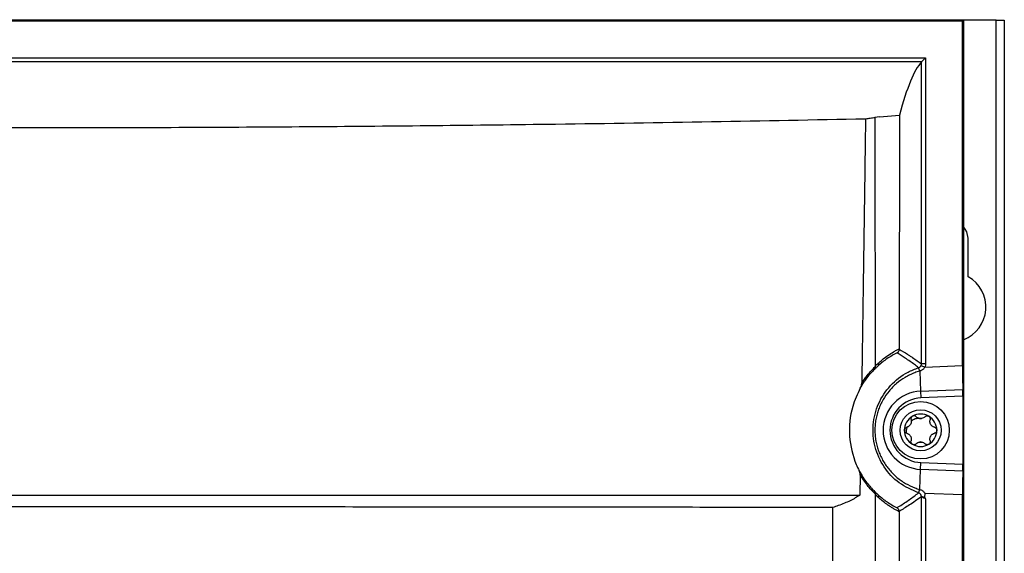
# Model space of a CAD drawing. Header units: millimetres. Extents: x -0.66 to 0.91, y -0.4 to 0.64.
# Tile 91 of 241: x 0.0886 to 0.2086, y 0.259 to 0.3241. Entities that reach past the tile are written whole.
import ezdxf

# ---------------------------------------------------------------- set-up
doc = ezdxf.new("R2010")
doc.units = ezdxf.units.MM
doc.layers.add('FORMAT', color=7, linetype='Continuous')

msp = doc.modelspace()

# ---------------------------------------------------------------- linework, layer by layer
at = {"layer": 'FORMAT', "color": 7, "linetype": 'Continuous', "lineweight": 25}
for p, q in [((-0.026473, 0.324067), (0.203614, 0.324067)), ((0.203483, 0.323936), (0.203614, 0.324067)), ((0.203614, 0.324067), (0.203614, -0.03602)), ((0.207571, 0.324024), (0.203614, 0.324024)), ((0.207571, -0.035976), (0.207571, 0.324024)), ((0.207571, 0.324024), (0.208571, 0.324024)), ((0.208571, 0.324024), (0.208571, -0.035976)), ((-0.026342, 0.323936), (0.203483, 0.323936)), ((0.203483, 0.281911), (0.203483, 0.323936)), ((-0.021833, 0.319423), (0.198974, 0.319423)), ((0.198474, 0.318923), (0.198974, 0.319423)), ((0.198974, 0.319423), (0.198974, 0.282126)), ((0.198474, 0.318923), (-0.021333, 0.318923)), ((0.198474, 0.318923), (0.198474, 0.318923)), ((0.198474, 0.282126), (0.198474, 0.318923)), ((0.193363, 0.312209), (0.19278, 0.312153)), ((0.193363, 0.312209), (0.195787, 0.312437)), ((0.195787, 0.312437), (0.195765, 0.283959)), ((0.204171, 0.292719), (0.204171, 0.297424)), ((0.198974, 0.282126), (0.198474, 0.282126)), ((0.198277, 0.281239), (0.198275, 0.281238)), ((0.198275, 0.281238), (0.198375, 0.278789)), ((0.198432, 0.281925), (0.198889, 0.281723)), ((0.198889, 0.281723), (0.203483, 0.281911)), ((0.198375, 0.278789), (0.203511, 0.279)), ((0.198375, 0.278789), (0.198409, 0.277958)), ((0.203518, 0.278168), (0.198409, 0.277958)), ((0.203518, 0.278168), (0.203518, 0.269879)), ((0.198375, 0.269258), (0.198409, 0.270089)), ((0.198409, 0.270089), (0.203518, 0.269879)), ((0.198275, 0.266809), (0.198375, 0.269258)), ((0.203511, 0.269047), (0.198375, 0.269258)), ((0.19102, 0.268595), (0.190981, 0.266124)), ((0.198275, 0.266809), (0.198278, 0.266808)), ((0.198474, 0.152126), (0.198474, 0.265921)), ((0.203483, 0.266136), (0.198889, 0.266324)), ((0.198974, 0.265684), (0.198974, 0.152126)), ((0.203483, 0.151911), (0.203483, 0.266136))]:
    msp.add_line(p, q, dxfattribs=at)
at = {"layer": 'FORMAT', "color": 7, "linetype": 'Continuous', "lineweight": 25, "flags": 128}
msp.add_lwpolyline([(0.204171, 0.297424), (0.204011, 0.298227), (0.203614, 0.298847)], dxfattribs=at)
at = {"layer": 'FORMAT', "color": 7, "linetype": 'Continuous', "lineweight": 25}
for radius in [0.0035, 0.0025]:
    msp.add_circle((0.198371, 0.274024), radius, dxfattribs=at)
for centre, radius, start, end in [((0.202071, 0.289024), 0.00425, 291.297394, 60.388416), ((0.19293, 0.282126), 0.0003627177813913, 318.205561, 21.252008), ((0.195296, 0.280383), 0.0030994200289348, 16.030451, 24.116841), ((0.195289, 0.280382), 0.003108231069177, 16.014699, 24.07961), ((0.198571, 0.274024), 0.0047695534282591, 92.349841, 267.650159), ((0.198571, 0.274024), 0.003938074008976, 92.349841, 267.650159), ((0.198371, 0.274024), 0.0019749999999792, 120, 180), ((0.198371, 0.274024), 0.0019749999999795, 60, 120), ((0.198371, 0.274024), 0.0014388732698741, 85.351691, 94.648309), ((0.198371, 0.276197), 0.0007483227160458, 261.035513, 278.964487), ((0.198371, 0.274024), 0.0019749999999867, 360, 60), ((0.198371, 0.274024), 0.0019749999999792, 180, 240), ((0.198371, 0.274024), 0.0019749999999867, 300, 360), ((0.198371, 0.27185), 0.0007483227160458, 81.035513, 98.964487), ((0.198371, 0.274024), 0.0014388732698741, 265.351691, 274.648309), ((0.198371, 0.274024), 0.0019749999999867, 240, 300), ((0.195296, 0.267665), 0.0030993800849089, 335.883066, 343.969624), ((0.195288, 0.267666), 0.0031100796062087, 335.928165, 343.988569), ((0.192936, 0.265917), 0.0003546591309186, 339.552804, 41.781242), ((0.197974, 0.265921), 0.000500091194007, 0.013988, 72.217639)]:
    msp.add_arc(centre, radius, start, end, dxfattribs=at)
for centre, major_axis, ratio, start_param, end_param in [((0.19959, -3.028672), (-8.326672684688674e-16, 3.348205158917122), 0.017455, 0.0190936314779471, 0.0651185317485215), ((0.203544, 0.281914), (4.373579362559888e-08, 0.003502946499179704), 0.01744, 1.571512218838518, 2.553277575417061), ((0.203501, 0.278167), (1.249594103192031e-08, 0.001000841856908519), 0.01744, 4.713104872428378, 5.694870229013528), ((0.203544, 0.266133), (-4.373579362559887e-08, 0.003502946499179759), 0.01744, 0.5883150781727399, 1.570080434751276), ((0.203501, 0.26988), (-1.249594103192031e-08, 0.001000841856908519), 0.01744, 3.729907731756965, 4.711673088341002)]:
    msp.add_ellipse(centre, major_axis=major_axis, ratio=ratio, start_param=start_param, end_param=end_param, dxfattribs=at)
for points, knots in [([(0.1916541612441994, 0.3119998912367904), (0.1917573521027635, 0.3120116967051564), (0.1919639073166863, 0.3120353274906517), (0.1922536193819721, 0.3120727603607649), (0.192530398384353, 0.3121118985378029), (0.1926966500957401, 0.3121392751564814), (0.1927798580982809, 0.312152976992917)], [0, 0, 0, 0, 0.2393281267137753, 0.4790586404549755, 0.7392719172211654, 1, 1, 1, 1]), ([(0.1927798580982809, 0.312152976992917), (0.1927800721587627, 0.3121180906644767), (0.1927803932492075, 0.312065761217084), (0.1927805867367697, 0.3120047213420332), (0.1927807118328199, 0.3119436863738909), (0.192781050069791, 0.3117605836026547), (0.1927825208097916, 0.3110281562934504), (0.1927882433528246, 0.3080983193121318), (0.192807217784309, 0.2982340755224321), (0.192822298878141, 0.2889221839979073), (0.1928337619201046, 0.2818442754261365)], [0, 0, 0, 0, 0.003453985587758, 0.0051809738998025, 0.0060444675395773, 0.0094984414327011, 0.0233143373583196, 0.0785779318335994, 0.2996330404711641, 1, 1, 1, 1]), ([(-0.0145128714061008, 0.3119998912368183), (-0.0102503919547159, 0.3119138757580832), (0.0004372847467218, 0.3116982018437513), (0.0178332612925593, 0.3114140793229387), (0.0357440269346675, 0.3111885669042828), (0.0518831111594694, 0.3110426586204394), (0.0662015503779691, 0.3109550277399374), (0.0806482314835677, 0.3109095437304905), (0.0951901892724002, 0.3109075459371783), (0.1098338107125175, 0.3109497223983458), (0.1245229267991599, 0.3110366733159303), (0.1392403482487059, 0.3111681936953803), (0.155402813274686, 0.3113620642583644), (0.1729516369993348, 0.3116282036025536), (0.185415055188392, 0.3118758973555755), (0.1916541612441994, 0.3119998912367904)], [0, 0, 0, 0, 0.0637611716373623, 0.1598738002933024, 0.255986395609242, 0.3244245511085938, 0.3929802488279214, 0.4618929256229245, 0.5316139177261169, 0.6013349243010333, 0.6718722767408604, 0.7427986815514, 0.8138559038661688, 0.9068174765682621, 0.9999999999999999, 0.9999999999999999, 0.9999999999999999, 0.9999999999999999]), ([(0.1916541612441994, 0.3119998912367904), (0.1916540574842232, 0.3119916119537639), (0.1916534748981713, 0.3119451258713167), (0.191650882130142, 0.3117458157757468), (0.191640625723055, 0.3109434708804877), (0.1915988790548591, 0.3077339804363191), (0.1914571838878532, 0.297189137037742), (0.1913068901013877, 0.2872495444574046), (0.1911935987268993, 0.279757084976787)], [0, 0, 0, 0, 0.0007707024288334, 0.0043272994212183, 0.0185536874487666, 0.0754592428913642, 0.303081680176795, 1, 1, 1, 1]), ([(0.1955040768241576, 0.2834651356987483), (0.195296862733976, 0.2833552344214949), (0.1948820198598, 0.2831352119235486), (0.1942912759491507, 0.2827534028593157), (0.1937283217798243, 0.2823426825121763), (0.1933762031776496, 0.2820374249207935), (0.1931999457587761, 0.2818846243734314)], [0, 0, 0, 0, 0.2620582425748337, 0.5246409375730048, 0.7620530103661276, 1, 1, 1, 1]), ([(0.1932675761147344, 0.2822578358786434), (0.1934512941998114, 0.282417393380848), (0.1938191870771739, 0.2827369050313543), (0.1944212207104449, 0.2831781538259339), (0.1949553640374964, 0.2835194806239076), (0.1954157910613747, 0.2837806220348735), (0.1956485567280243, 0.2838993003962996), (0.195764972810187, 0.2839586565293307)], [0, 0, 0, 0, 0.2295521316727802, 0.4596749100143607, 0.7294916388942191, 0.864707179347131, 1, 1, 1, 1]), ([(0.1955040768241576, 0.2834651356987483), (0.1955056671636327, 0.2834660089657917), (0.1955157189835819, 0.2834715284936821), (0.195573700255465, 0.2835062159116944), (0.1956637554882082, 0.283588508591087), (0.1957486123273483, 0.2837374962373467), (0.1957595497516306, 0.2838505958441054), (0.1957650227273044, 0.2839071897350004)], [0, 0, 0, 0, 0.0103442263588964, 0.0653811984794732, 0.3849067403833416, 0.6922135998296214, 1, 1, 1, 1]), ([(0.1981272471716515, 0.2816497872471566), (0.1979566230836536, 0.2817799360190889), (0.1976128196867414, 0.2820421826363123), (0.1970643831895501, 0.2824355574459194), (0.1965238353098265, 0.2828065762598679), (0.1959941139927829, 0.283155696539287), (0.1956674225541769, 0.2833619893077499), (0.1955040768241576, 0.2834651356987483)], [0, 0, 0, 0, 0.1968393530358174, 0.3966265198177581, 0.629009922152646, 0.814504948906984, 1, 1, 1, 1]), ([(0.195764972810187, 0.2839586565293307), (0.1957649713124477, 0.2839543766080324), (0.1957649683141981, 0.2839458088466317), (0.19576497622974, 0.2839329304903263), (0.1957649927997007, 0.2839200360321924), (0.1957650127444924, 0.2839114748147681), (0.1957650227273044, 0.2839071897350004)], [0, 0, 0, 0, 0.248789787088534, 0.4980398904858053, 0.7487577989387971, 0.9999999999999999, 0.9999999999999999, 0.9999999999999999, 0.9999999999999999]), ([(0.1957650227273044, 0.2839071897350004), (0.1961006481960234, 0.2837032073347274), (0.1965491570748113, 0.2834306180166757), (0.1970944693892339, 0.2830777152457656), (0.1976618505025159, 0.2827038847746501), (0.1981163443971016, 0.2823806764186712), (0.1984740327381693, 0.2821263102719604)], [0, 0, 0, 0, 0.37167324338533, 0.4966808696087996, 0.6038860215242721, 1, 1, 1, 1]), ([(0.1928337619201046, 0.2818442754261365), (0.1928634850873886, 0.2818739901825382), (0.1929229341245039, 0.2819334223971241), (0.1930248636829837, 0.2820323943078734), (0.1931395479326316, 0.2821411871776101), (0.1932248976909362, 0.28221895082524), (0.1932675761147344, 0.2822578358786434)], [0, 0, 0, 0, 0.2079161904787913, 0.415851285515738, 0.7079013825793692, 1, 1, 1, 1]), ([(0.1984315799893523, 0.2819246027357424), (0.1984365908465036, 0.2819366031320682), (0.198463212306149, 0.2820003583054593), (0.1984691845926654, 0.2820698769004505), (0.1984740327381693, 0.2821263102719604)], [0, 0, 0, 0, 0.1882262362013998, 1, 1, 1, 1]), ([(0.1989739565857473, 0.2821263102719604), (0.1989642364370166, 0.2820134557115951), (0.1989522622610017, 0.2818744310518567), (0.1988990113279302, 0.2817469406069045), (0.1988889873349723, 0.2817229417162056)], [0, 0, 0, 0, 0.8117592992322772, 1, 1, 1, 1]), ([(0.1927429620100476, 0.2814473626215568), (0.1926057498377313, 0.2813100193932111), (0.1923288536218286, 0.2810328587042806), (0.1918608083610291, 0.2804724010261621), (0.1914082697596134, 0.2798483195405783), (0.1911371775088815, 0.2793862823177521), (0.1910006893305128, 0.2791536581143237)], [0, 0, 0, 0, 0.2810048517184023, 0.5670719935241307, 0.7820315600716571, 1, 1, 1, 1]), ([(0.1911935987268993, 0.279757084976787), (0.1913043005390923, 0.279927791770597), (0.1915265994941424, 0.2802705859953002), (0.1919310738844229, 0.2808060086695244), (0.1923882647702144, 0.2813370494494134), (0.1926965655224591, 0.2816444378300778), (0.192836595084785, 0.2817765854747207), (0.192837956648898, 0.2817778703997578)], [0, 0, 0, 0, 0.1854783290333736, 0.3724567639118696, 0.6818505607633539, 0.9969065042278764, 1, 1, 1, 1]), ([(0.1981245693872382, 0.2663984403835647), (0.1973016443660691, 0.2667546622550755), (0.195655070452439, 0.2674674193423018), (0.1938029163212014, 0.2694922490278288), (0.1926798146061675, 0.2719703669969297), (0.1924509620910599, 0.2746924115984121), (0.1931176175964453, 0.2773160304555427), (0.1945987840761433, 0.2795681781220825), (0.1964080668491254, 0.2809956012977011), (0.1976883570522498, 0.2814828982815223), (0.198124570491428, 0.2816489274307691)], [0, 0, 0, 0, 0.1325625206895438, 0.2652416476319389, 0.3994622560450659, 0.5333159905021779, 0.664078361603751, 0.7960477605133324, 0.9305105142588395, 1, 1, 1, 1]), ([(0.1931999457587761, 0.2818846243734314), (0.1931591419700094, 0.2818475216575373), (0.193077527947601, 0.2817733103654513), (0.1929607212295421, 0.281662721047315), (0.192849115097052, 0.2815543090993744), (0.1927783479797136, 0.2814830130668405), (0.1927429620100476, 0.2814473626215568)], [0, 0, 0, 0, 0.2648989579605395, 0.5298397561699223, 0.7649038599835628, 1, 1, 1, 1]), ([(0.192837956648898, 0.2817778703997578), (0.1928401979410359, 0.2817256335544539), (0.1928446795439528, 0.2816211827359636), (0.192797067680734, 0.2815146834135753), (0.1927568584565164, 0.2814625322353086), (0.1927443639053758, 0.2814488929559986), (0.1927429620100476, 0.2814473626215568)], [0, 0, 0, 0, 0.4182542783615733, 0.8363254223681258, 0.9816356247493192, 1, 1, 1, 1]), ([(0.1982745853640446, 0.2812384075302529), (0.1980658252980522, 0.2811734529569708), (0.1976466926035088, 0.2810430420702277), (0.1970501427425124, 0.2807822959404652), (0.1962907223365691, 0.2803756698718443), (0.1955874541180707, 0.2798728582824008), (0.1949583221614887, 0.2792877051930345), (0.1943823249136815, 0.2786521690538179), (0.1938897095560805, 0.2779458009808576), (0.1934936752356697, 0.2771843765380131), (0.193246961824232, 0.2765903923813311), (0.193051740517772, 0.2759777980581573), (0.1929083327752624, 0.2753420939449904), (0.1928208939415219, 0.2746920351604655), (0.1927909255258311, 0.2740359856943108), (0.1928188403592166, 0.2733753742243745), (0.1929067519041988, 0.2727109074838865), (0.1930537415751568, 0.2720604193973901), (0.1932555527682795, 0.2714326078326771), (0.1935094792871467, 0.270828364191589), (0.1938193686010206, 0.2702414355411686), (0.1941763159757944, 0.269690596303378), (0.194704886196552, 0.2690114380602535), (0.1953136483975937, 0.268406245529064), (0.1959893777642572, 0.2678876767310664), (0.196701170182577, 0.2674323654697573), (0.1974631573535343, 0.2670619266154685), (0.1980698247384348, 0.2668727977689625), (0.1982745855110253, 0.266808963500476)], [0, 0, 0, 0, 0.0336979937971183, 0.0676562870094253, 0.1002550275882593, 0.1665942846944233, 0.2004152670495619, 0.2329252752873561, 0.2990721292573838, 0.332792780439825, 0.3654174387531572, 0.3982818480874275, 0.4319129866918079, 0.4658135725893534, 0.4992780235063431, 0.5330112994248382, 0.5675967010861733, 0.6024764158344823, 0.6357400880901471, 0.6692589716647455, 0.7035778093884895, 0.738170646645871, 0.7705814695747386, 0.8365172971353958, 0.8701223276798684, 0.9020358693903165, 0.9669354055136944, 1, 1, 1, 1]), ([(0.192837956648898, 0.2817778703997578), (0.1928369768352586, 0.2817860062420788), (0.1928349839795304, 0.281802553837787), (0.1928340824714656, 0.2818226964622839), (0.1928337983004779, 0.2818366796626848), (0.192833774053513, 0.2818417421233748), (0.1928337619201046, 0.2818442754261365)], [0, 0, 0, 0, 0.3817367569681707, 0.7764193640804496, 0.8881181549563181, 1, 1, 1, 1]), ([(0.198124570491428, 0.2816489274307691), (0.1981247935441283, 0.2816489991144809), (0.1981252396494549, 0.2816491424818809), (0.1981259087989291, 0.2816493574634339), (0.1981265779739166, 0.2816495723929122), (0.1981270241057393, 0.2816497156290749), (0.1981272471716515, 0.2816497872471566)], [0, 0, 0, 0, 0.2500000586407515, 0.5000000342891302, 0.7500000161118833, 1, 1, 1, 1]), ([(0.1981272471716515, 0.2816497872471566), (0.1981408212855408, 0.2816545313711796), (0.1981680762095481, 0.2816640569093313), (0.1982190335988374, 0.2816884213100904), (0.1982786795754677, 0.2817263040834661), (0.1983405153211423, 0.2817826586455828), (0.1983936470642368, 0.2818488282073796), (0.1984188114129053, 0.2818990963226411), (0.1984315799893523, 0.2819246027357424)], [0, 0, 0, 0, 0.1020031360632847, 0.2048080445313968, 0.4009488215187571, 0.6026961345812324, 0.798405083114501, 1, 1, 1, 1]), ([(0.1988889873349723, 0.2817229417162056), (0.1988636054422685, 0.2816789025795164), (0.1988120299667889, 0.2815894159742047), (0.1987055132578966, 0.2814738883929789), (0.1985803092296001, 0.2813740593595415), (0.1984609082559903, 0.2813074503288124), (0.1983582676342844, 0.2812642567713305), (0.1983039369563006, 0.2812474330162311), (0.1982770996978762, 0.2812391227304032)], [0, 0, 0, 0, 0.1896102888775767, 0.3852841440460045, 0.5836750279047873, 0.787287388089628, 0.8949281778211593, 1, 1, 1, 1]), ([(0.1910006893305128, 0.2791536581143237), (0.191037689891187, 0.2792267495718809), (0.1911124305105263, 0.2793743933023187), (0.1911693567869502, 0.279556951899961), (0.1911903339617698, 0.2796867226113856), (0.1911925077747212, 0.2797335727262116), (0.1911935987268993, 0.2797570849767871)], [0, 0, 0, 0, 0.3870844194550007, 0.781905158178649, 0.8905466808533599, 1, 1, 1, 1]), ([(0.1910006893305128, 0.2791536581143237), (0.1906645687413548, 0.2784209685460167), (0.1898264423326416, 0.2765939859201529), (0.1895312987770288, 0.2733253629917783), (0.1901286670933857, 0.2706676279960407), (0.1907524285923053, 0.269363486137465), (0.1908705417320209, 0.2691165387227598)], [0, 0, 0, 0, 0.2343571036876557, 0.5843762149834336, 0.9212990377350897, 1, 1, 1, 1]), ([(0.1972096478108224, 0.2753101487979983), (0.1972184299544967, 0.2752718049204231), (0.1972362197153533, 0.2751941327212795), (0.1972389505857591, 0.275074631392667), (0.1972238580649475, 0.2749556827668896), (0.1971907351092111, 0.2748429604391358), (0.1971396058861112, 0.2747352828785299), (0.1970729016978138, 0.2746379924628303), (0.1969911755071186, 0.2745517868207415), (0.1968967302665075, 0.2744796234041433), (0.1967909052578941, 0.2744213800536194), (0.1967146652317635, 0.2743978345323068), (0.1966760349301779, 0.2743859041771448)], [0, 0, 0, 0, 0.1034027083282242, 0.2094601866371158, 0.3055668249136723, 0.4046957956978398, 0.4982495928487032, 0.5953018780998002, 0.6912090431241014, 0.7903053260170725, 0.8937491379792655, 1, 1, 1, 1]), ([(0.1973831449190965, 0.2757340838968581), (0.1973503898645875, 0.2757108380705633), (0.1972849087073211, 0.2756643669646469), (0.1972212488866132, 0.2755606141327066), (0.1971910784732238, 0.2754439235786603), (0.1971969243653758, 0.2753584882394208), (0.1972083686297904, 0.2753150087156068), (0.1972096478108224, 0.2753101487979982)], [0, 0, 0, 0, 0.2355200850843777, 0.4708319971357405, 0.7119519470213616, 0.967803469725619, 1, 1, 1, 1]), ([(0.1982256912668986, 0.2754628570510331), (0.1981023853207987, 0.275459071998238), (0.1977991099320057, 0.2754497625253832), (0.1974624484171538, 0.2753079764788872), (0.1972766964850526, 0.2751731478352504), (0.1972360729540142, 0.2751436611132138)], [0, 0, 0, 0, 0.3486651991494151, 0.8575545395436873, 1, 1, 1, 1]), ([(0.1978370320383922, 0.2756723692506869), (0.1978039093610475, 0.275700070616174), (0.1977375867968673, 0.2757555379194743), (0.1976374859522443, 0.2757816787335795), (0.197542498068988, 0.275785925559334), (0.1974649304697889, 0.2757748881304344), (0.197406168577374, 0.2757455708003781), (0.1973831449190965, 0.2757340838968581)], [0, 0, 0, 0, 0.2724766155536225, 0.5455883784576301, 0.6126147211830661, 0.8482175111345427, 1, 1, 1, 1]), ([(0.198254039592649, 0.2754578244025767), (0.1981766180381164, 0.2754769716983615), (0.1980158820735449, 0.275516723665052), (0.1978980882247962, 0.2756192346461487), (0.1978370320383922, 0.2756723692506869)], [0, 0, 0, 0, 0.4816691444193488, 1, 1, 1, 1]), ([(0.1989042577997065, 0.2756723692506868), (0.1988432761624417, 0.2756192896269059), (0.1987254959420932, 0.2755167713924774), (0.1985647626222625, 0.2754770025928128), (0.1984872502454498, 0.2754578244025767)], [0, 0, 0, 0, 0.517757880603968, 1, 1, 1, 1]), ([(0.1989042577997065, 0.2756723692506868), (0.1989373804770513, 0.2757000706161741), (0.1990037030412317, 0.2757555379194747), (0.1991038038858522, 0.2757816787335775), (0.1991987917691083, 0.2757859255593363), (0.1992763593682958, 0.2757748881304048), (0.1993351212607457, 0.2757455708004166), (0.1993581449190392, 0.2757340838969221)], [0, 0, 0, 0, 0.2724766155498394, 0.545588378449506, 0.6126147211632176, 0.8482175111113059, 1, 1, 1, 1]), ([(0.1993581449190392, 0.2757340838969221), (0.1993908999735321, 0.2757108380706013), (0.1994563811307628, 0.2756643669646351), (0.1995200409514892, 0.275560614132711), (0.1995502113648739, 0.275443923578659), (0.1995443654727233, 0.2753584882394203), (0.199532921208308, 0.275315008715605), (0.1995316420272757, 0.2753101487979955)], [0, 0, 0, 0, 0.2355200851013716, 0.4708319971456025, 0.7119519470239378, 0.9678034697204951, 1, 1, 1, 1]), ([(0.2000652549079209, 0.2743859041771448), (0.2000276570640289, 0.2743974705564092), (0.1999514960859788, 0.2744209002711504), (0.1998466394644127, 0.2744782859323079), (0.1997511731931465, 0.2745508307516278), (0.1996701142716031, 0.2746358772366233), (0.1996024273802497, 0.2747339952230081), (0.1995515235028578, 0.2748404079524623), (0.199517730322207, 0.2749542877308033), (0.1995024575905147, 0.2750721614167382), (0.1995049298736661, 0.2751929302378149), (0.1995226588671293, 0.2752707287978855), (0.1995316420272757, 0.2753101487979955)], [0, 0, 0, 0, 0.1034027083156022, 0.2094601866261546, 0.3055668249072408, 0.4046957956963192, 0.4982495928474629, 0.595301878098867, 0.6912090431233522, 0.7903053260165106, 0.8937491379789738, 1, 1, 1, 1]), ([(0.1963956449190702, 0.2740236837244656), (0.1963993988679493, 0.2740636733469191), (0.1964069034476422, 0.2741436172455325), (0.1964649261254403, 0.274250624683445), (0.1965508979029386, 0.2743350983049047), (0.1966278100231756, 0.2743727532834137), (0.1966711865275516, 0.2743845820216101), (0.1966760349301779, 0.2743859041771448)], [0, 0, 0, 0, 0.2355200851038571, 0.4708319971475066, 0.7119519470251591, 0.9678034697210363, 1, 1, 1, 1]), ([(0.1966760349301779, 0.2736614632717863), (0.19663542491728, 0.2736763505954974), (0.196554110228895, 0.2737061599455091), (0.196459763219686, 0.2738018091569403), (0.1964043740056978, 0.2739132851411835), (0.1963982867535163, 0.2739902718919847), (0.1963956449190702, 0.2740236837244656)], [0, 0, 0, 0, 0.2726506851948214, 0.5459369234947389, 0.8029390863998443, 1, 1, 1, 1]), ([(0.1966960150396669, 0.2743913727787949), (0.196688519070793, 0.2743692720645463), (0.1966151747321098, 0.2741530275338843), (0.1965871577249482, 0.2739105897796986), (0.1966007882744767, 0.2736977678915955), (0.1966013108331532, 0.2736896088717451)], [0, 0, 0, 0, 0.0986708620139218, 0.9654454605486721, 0.9999999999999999, 0.9999999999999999, 0.9999999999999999, 0.9999999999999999]), ([(0.1966760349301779, 0.2736614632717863), (0.1967136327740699, 0.2736498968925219), (0.1967897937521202, 0.2736264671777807), (0.196894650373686, 0.2735690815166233), (0.1969901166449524, 0.2734965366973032), (0.1970711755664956, 0.2734114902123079), (0.1971388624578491, 0.273313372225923), (0.197189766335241, 0.2732069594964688), (0.1972235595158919, 0.2730930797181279), (0.1972388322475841, 0.2729752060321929), (0.1972363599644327, 0.2728544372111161), (0.1972186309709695, 0.2727766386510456), (0.1972096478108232, 0.2727372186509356)], [0, 0, 0, 0, 0.1034027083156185, 0.2094601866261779, 0.305566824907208, 0.4046957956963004, 0.4982495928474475, 0.5953018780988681, 0.6912090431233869, 0.7903053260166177, 0.8937491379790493, 1, 1, 1, 1]), ([(0.1995316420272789, 0.272737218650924), (0.1995228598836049, 0.2727755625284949), (0.1995050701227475, 0.2728532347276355), (0.1995023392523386, 0.2729727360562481), (0.199517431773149, 0.2730916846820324), (0.1995505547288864, 0.2732044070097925), (0.1996016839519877, 0.2733120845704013), (0.1996683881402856, 0.2734093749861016), (0.1997501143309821, 0.2734955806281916), (0.1998445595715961, 0.273567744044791), (0.1999503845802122, 0.2736259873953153), (0.2000266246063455, 0.2736495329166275), (0.2000652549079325, 0.2736614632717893)], [0, 0, 0, 0, 0.1034027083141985, 0.2094601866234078, 0.3055668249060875, 0.4046957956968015, 0.4982495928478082, 0.5953018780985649, 0.6912090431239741, 0.7903053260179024, 0.8937491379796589, 1, 1, 1, 1]), ([(0.2000652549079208, 0.2743859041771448), (0.2001058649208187, 0.2743710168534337), (0.2001871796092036, 0.2743412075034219), (0.2002815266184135, 0.2742455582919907), (0.2003369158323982, 0.2741340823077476), (0.2003430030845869, 0.2740570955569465), (0.2003456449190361, 0.2740236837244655)], [0, 0, 0, 0, 0.2726506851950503, 0.5459369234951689, 0.8029390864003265, 1, 1, 1, 1]), ([(0.2003456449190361, 0.2740236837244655), (0.2003418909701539, 0.2739836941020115), (0.2003343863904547, 0.2739037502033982), (0.2002763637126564, 0.2737967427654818), (0.2001903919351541, 0.273712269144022), (0.2001134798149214, 0.2736746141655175), (0.2000701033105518, 0.2736627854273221), (0.2000652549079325, 0.2736614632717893)], [0, 0, 0, 0, 0.2355200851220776, 0.4708319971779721, 0.7119519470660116, 0.9678034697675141, 1, 1, 1, 1]), ([(0.1973831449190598, 0.2723132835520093), (0.1973503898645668, 0.27233652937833), (0.1972849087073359, 0.2723830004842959), (0.1972212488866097, 0.2724867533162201), (0.1971910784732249, 0.2726034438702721), (0.1971969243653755, 0.2726888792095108), (0.1972083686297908, 0.2727323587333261), (0.1972096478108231, 0.2727372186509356)], [0, 0, 0, 0, 0.2355200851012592, 0.4708319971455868, 0.711951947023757, 0.9678034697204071, 1, 1, 1, 1]), ([(0.197837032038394, 0.272374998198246), (0.1978980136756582, 0.2724280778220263), (0.1980157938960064, 0.2725305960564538), (0.1981765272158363, 0.2725703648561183), (0.198254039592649, 0.2725895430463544)], [0, 0, 0, 0, 0.5177578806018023, 1, 1, 1, 1]), ([(0.1984872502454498, 0.2725895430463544), (0.1985646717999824, 0.2725703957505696), (0.198725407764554, 0.2725306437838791), (0.1988432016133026, 0.2724281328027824), (0.1989042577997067, 0.2723749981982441)], [0, 0, 0, 0, 0.4816691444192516, 1, 1, 1, 1]), ([(0.1995316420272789, 0.272737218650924), (0.1995390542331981, 0.272694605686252), (0.199553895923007, 0.2726092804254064), (0.1995182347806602, 0.2724797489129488), (0.1994493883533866, 0.272376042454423), (0.1993857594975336, 0.2723322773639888), (0.1993581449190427, 0.2723132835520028)], [0, 0, 0, 0, 0.2726506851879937, 0.5459369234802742, 0.8029390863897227, 1, 1, 1, 1]), ([(0.197837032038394, 0.272374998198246), (0.1978038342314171, 0.2723472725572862), (0.1977373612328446, 0.2722917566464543), (0.1976073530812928, 0.2722578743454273), (0.1974831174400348, 0.2722656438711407), (0.1974134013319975, 0.2722988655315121), (0.1973831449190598, 0.2723132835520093)], [0, 0, 0, 0, 0.272650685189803, 0.5459369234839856, 0.8029390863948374, 1, 1, 1, 1]), ([(0.1993581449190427, 0.2723132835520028), (0.1993216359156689, 0.2722965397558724), (0.1992486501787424, 0.2722630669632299), (0.1991269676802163, 0.2722598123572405), (0.1990108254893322, 0.2722920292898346), (0.1989397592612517, 0.2723398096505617), (0.1989078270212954, 0.2723714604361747), (0.1989042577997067, 0.2723749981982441)], [0, 0, 0, 0, 0.2355200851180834, 0.4708319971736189, 0.711951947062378, 0.967803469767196, 1, 1, 1, 1]), ([(0.1910197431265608, 0.2685953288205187), (0.1910178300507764, 0.2686372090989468), (0.1910139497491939, 0.2687221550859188), (0.1909810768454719, 0.2688522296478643), (0.1909342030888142, 0.2689848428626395), (0.1908918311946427, 0.2690724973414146), (0.1908705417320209, 0.2691165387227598)], [0, 0, 0, 0, 0.2294843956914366, 0.4654643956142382, 0.7314263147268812, 1, 1, 1, 1]), ([(0.1908705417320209, 0.2691165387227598), (0.1909124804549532, 0.2690377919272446), (0.1911079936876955, 0.268670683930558), (0.1914733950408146, 0.268086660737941), (0.1919480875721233, 0.2674478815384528), (0.1923968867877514, 0.2669311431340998), (0.1926381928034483, 0.2666935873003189), (0.1927599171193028, 0.2665737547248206)], [0, 0, 0, 0, 0.0609342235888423, 0.2840679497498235, 0.5127992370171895, 0.7542366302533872, 0.9999999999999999, 0.9999999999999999, 0.9999999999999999, 0.9999999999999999]), ([(0.1928597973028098, 0.2662500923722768), (0.1928586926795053, 0.2662511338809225), (0.1927397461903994, 0.2663632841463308), (0.1924719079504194, 0.2666279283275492), (0.1920133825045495, 0.26714740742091), (0.1915164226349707, 0.2677877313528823), (0.191186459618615, 0.2683242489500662), (0.1910197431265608, 0.2685953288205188)], [0, 0, 0, 0, 0.0024028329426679, 0.258738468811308, 0.5191759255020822, 0.7570597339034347, 1, 1, 1, 1]), ([(0.1927599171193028, 0.2665737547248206), (0.192794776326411, 0.2665387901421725), (0.1928644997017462, 0.2664688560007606), (0.1929727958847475, 0.2663640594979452), (0.1930845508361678, 0.2662585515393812), (0.1931615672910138, 0.2661885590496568), (0.1932000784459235, 0.2661535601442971)], [0, 0, 0, 0, 0.2402093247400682, 0.4804528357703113, 0.740206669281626, 1, 1, 1, 1]), ([(0.1927599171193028, 0.2665737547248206), (0.1927612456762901, 0.2665723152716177), (0.1927674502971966, 0.2665655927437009), (0.1928042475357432, 0.2665221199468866), (0.1928597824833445, 0.2664221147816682), (0.1928597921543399, 0.2663098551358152), (0.1928597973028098, 0.2662500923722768)], [0, 0, 0, 0, 0.0175796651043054, 0.0821004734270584, 0.5113452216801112, 1, 1, 1, 1]), ([(0.198277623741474, 0.2668080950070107), (0.1983291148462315, 0.2667910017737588), (0.1984333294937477, 0.2667564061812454), (0.1985748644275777, 0.2666765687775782), (0.1987020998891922, 0.2665774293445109), (0.1987909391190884, 0.266479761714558), (0.1988516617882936, 0.2663932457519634), (0.1988765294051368, 0.2663474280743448), (0.1988890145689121, 0.266324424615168)], [0, 0, 0, 0, 0.2027714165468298, 0.4103961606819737, 0.6050529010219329, 0.8050752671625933, 0.9021350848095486, 1, 1, 1, 1]), ([(-0.0138395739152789, 0.266123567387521), (-0.0091196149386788, 0.2661236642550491), (0.0003284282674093, 0.2661238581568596), (0.0147159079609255, 0.2661242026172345), (0.0292557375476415, 0.2661235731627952), (0.0438977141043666, 0.2661236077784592), (0.0585990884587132, 0.2661241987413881), (0.07333517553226, 0.2661241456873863), (0.0881316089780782, 0.2661232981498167), (0.1021764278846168, 0.2661240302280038), (0.1154305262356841, 0.2661241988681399), (0.1283554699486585, 0.2661238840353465), (0.1417143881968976, 0.2661233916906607), (0.1550485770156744, 0.2661233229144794), (0.1678569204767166, 0.2661235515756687), (0.1797049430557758, 0.2661236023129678), (0.187367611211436, 0.2661235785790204), (0.1909808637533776, 0.2661235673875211)], [0, 0, 0, 0, 0.0709129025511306, 0.1419478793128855, 0.2131673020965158, 0.2846343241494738, 0.3556081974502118, 0.4265820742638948, 0.4978013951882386, 0.569268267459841, 0.629375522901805, 0.6894827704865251, 0.756685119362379, 0.8238874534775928, 0.8847778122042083, 0.9456681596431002, 0.9999999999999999, 0.9999999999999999, 0.9999999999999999, 0.9999999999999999]), ([(0.1909808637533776, 0.2661235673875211), (0.1907931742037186, 0.2660048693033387), (0.1904171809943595, 0.2657670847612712), (0.1897808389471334, 0.2654350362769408), (0.1890900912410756, 0.2651223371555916), (0.1883795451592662, 0.2648452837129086), (0.187883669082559, 0.2646816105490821), (0.1876548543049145, 0.2646060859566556)], [0, 0, 0, 0, 0.2038617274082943, 0.4083904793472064, 0.6150076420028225, 0.8223508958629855, 0.9999999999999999, 0.9999999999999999, 0.9999999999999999, 0.9999999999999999]), ([(0.1928565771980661, 0.2661843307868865), (0.1928566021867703, 0.2661898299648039), (0.1928566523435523, 0.2662008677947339), (0.1928572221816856, 0.2662174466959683), (0.1928581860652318, 0.2662340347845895), (0.1928592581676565, 0.2662447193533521), (0.1928597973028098, 0.2662500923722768)], [0, 0, 0, 0, 0.2445890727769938, 0.4909338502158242, 0.7440025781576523, 1, 1, 1, 1]), ([(0.1930168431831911, 0.1519188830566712), (0.1930092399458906, 0.1563332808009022), (0.1929940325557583, 0.1651626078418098), (0.1929679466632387, 0.1818438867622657), (0.1929393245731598, 0.2019693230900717), (0.1929102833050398, 0.22445409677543), (0.1928836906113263, 0.2458627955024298), (0.1928656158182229, 0.2594098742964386), (0.1928565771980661, 0.2661843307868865)], [0, 0, 0, 0, 0.1161294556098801, 0.2322728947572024, 0.4384087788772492, 0.6446218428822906, 0.8222868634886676, 1, 1, 1, 1]), ([(0.1932679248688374, 0.2657933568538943), (0.1932276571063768, 0.2658300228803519), (0.1931471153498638, 0.2659033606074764), (0.1930385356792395, 0.2660060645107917), (0.1929416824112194, 0.2660997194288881), (0.1928849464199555, 0.2661561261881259), (0.1928565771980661, 0.2661843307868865)], [0, 0, 0, 0, 0.2909235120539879, 0.5818920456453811, 0.7909369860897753, 0.9999999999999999, 0.9999999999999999, 0.9999999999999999, 0.9999999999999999]), ([(0.1932000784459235, 0.2661535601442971), (0.1933761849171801, 0.266000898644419), (0.1937288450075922, 0.2656951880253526), (0.194290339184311, 0.2652856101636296), (0.1948787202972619, 0.2649052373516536), (0.1952901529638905, 0.2646866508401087), (0.1954960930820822, 0.2645772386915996)], [0, 0, 0, 0, 0.2379941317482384, 0.4765925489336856, 0.7380115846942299, 1, 1, 1, 1]), ([(0.1957567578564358, 0.264097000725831), (0.1956416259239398, 0.2641557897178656), (0.1954112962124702, 0.2642734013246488), (0.1950686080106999, 0.2644680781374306), (0.1947281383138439, 0.2646766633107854), (0.1943114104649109, 0.2649542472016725), (0.1938207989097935, 0.2653132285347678), (0.193452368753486, 0.2656331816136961), (0.1932679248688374, 0.2657933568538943)], [0, 0, 0, 0, 0.1345960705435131, 0.2692691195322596, 0.4041898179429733, 0.5392010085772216, 0.7693143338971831, 1, 1, 1, 1]), ([(0.1954960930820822, 0.2645772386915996), (0.1957002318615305, 0.2647063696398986), (0.196108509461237, 0.2649646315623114), (0.1967043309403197, 0.2653625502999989), (0.1972838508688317, 0.265767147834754), (0.1977530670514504, 0.2661103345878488), (0.198033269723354, 0.2663254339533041), (0.1981266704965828, 0.2663971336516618)], [0, 0, 0, 0, 0.2311995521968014, 0.4623991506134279, 0.6774395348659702, 0.8924799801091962, 0.9999999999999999, 0.9999999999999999, 0.9999999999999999, 0.9999999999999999]), ([(0.1984740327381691, 0.2659210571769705), (0.1982308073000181, 0.2657469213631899), (0.1977443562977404, 0.265398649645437), (0.1970482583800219, 0.2649371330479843), (0.1963857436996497, 0.2645153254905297), (0.1959664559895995, 0.2642619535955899), (0.1957568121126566, 0.2641352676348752)], [0, 0, 0, 0, 0.2685409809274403, 0.5370821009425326, 0.7685410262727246, 1, 1, 1, 1]), ([(0.1981278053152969, 0.2663974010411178), (0.1981275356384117, 0.2663974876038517), (0.1981269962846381, 0.2663976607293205), (0.1981261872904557, 0.2663979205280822), (0.1981253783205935, 0.2663981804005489), (0.1981248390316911, 0.2663983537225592), (0.1981245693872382, 0.2663984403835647)], [0, 0, 0, 0, 0.2499999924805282, 0.4999999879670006, 0.7499999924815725, 1, 1, 1, 1]), ([(0.1981266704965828, 0.2663971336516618), (0.1981267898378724, 0.2663972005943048), (0.1981270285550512, 0.2663973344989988), (0.1981275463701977, 0.2663973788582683), (0.1981278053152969, 0.2663974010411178)], [0, 0, 0, 0, 0.4999275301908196, 1, 1, 1, 1]), ([(0.1988845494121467, 0.2658115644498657), (0.1988552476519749, 0.2658190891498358), (0.1987957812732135, 0.265834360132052), (0.1987146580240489, 0.2658610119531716), (0.198641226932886, 0.2658892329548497), (0.1985788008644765, 0.2659172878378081), (0.1985280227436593, 0.2659443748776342), (0.1984992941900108, 0.2659646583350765), (0.1984838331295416, 0.2659823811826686), (0.1984766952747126, 0.2659942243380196), (0.1984711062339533, 0.2660074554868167), (0.1984667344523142, 0.2660206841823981), (0.1984623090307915, 0.266035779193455), (0.1984572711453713, 0.2660531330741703), (0.1984508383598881, 0.2660737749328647), (0.1984398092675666, 0.2661049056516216), (0.1984226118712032, 0.2661444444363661), (0.1983920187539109, 0.2661988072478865), (0.1983475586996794, 0.2662577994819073), (0.1982852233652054, 0.2663162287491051), (0.1982117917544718, 0.2663655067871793), (0.1981561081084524, 0.2663866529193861), (0.1981278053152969, 0.2663974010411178)], [0, 0, 0, 0, 0.0763765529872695, 0.1550021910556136, 0.231363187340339, 0.3098868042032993, 0.3870038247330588, 0.4662943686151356, 0.494519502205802, 0.5229190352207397, 0.5415607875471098, 0.5605544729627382, 0.5757324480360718, 0.5913763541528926, 0.611078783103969, 0.6313254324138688, 0.6733672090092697, 0.7162958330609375, 0.7842984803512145, 0.8542619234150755, 0.9259244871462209, 1, 1, 1, 1]), ([(0.1989739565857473, 0.2656838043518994), (0.1989340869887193, 0.2656996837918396), (0.1988373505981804, 0.2657382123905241), (0.1986984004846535, 0.2658043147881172), (0.1985769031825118, 0.2658682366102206), (0.1984928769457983, 0.2659149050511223), (0.1984802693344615, 0.2659190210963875), (0.1984740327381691, 0.2659210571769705)], [0, 0, 0, 0, 0.1577623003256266, 0.3827817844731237, 0.596778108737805, 0.8005385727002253, 0.9999999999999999, 0.9999999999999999, 0.9999999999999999, 0.9999999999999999]), ([(0.1988890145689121, 0.266324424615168), (0.1988894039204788, 0.2663199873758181), (0.1988902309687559, 0.2663105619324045), (0.1988923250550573, 0.2662788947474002), (0.1988935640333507, 0.2662065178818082), (0.1988808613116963, 0.2660865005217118), (0.1988486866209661, 0.2659705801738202), (0.1988525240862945, 0.2658710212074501), (0.1988738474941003, 0.2658314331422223), (0.1988845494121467, 0.2658115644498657)], [0, 0, 0, 0, 0.0256042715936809, 0.0543877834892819, 0.1824199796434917, 0.4413156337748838, 0.7447202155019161, 0.8718786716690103, 1, 1, 1, 1]), ([(0.1988845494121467, 0.2658115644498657), (0.1988860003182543, 0.2658095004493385), (0.1989150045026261, 0.2657682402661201), (0.1989445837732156, 0.2657254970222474), (0.1989730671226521, 0.2656850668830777), (0.1989739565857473, 0.2656838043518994)], [0, 0, 0, 0, 0.0485377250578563, 0.9702882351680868, 1, 1, 1, 1]), ([(0.1876548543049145, 0.2646060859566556), (0.1828774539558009, 0.2646137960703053), (0.1733144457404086, 0.2646292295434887), (0.1587496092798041, 0.2646468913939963), (0.1440335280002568, 0.2646614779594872), (0.1292262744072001, 0.264672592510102), (0.1143754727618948, 0.2646804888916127), (0.0994887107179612, 0.2646840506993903), (0.0845400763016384, 0.264684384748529), (0.0696069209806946, 0.2646827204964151), (0.0547323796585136, 0.2646767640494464), (0.0399248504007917, 0.2646668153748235), (0.0251579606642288, 0.264654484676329), (0.0118276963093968, 0.2646398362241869), (-6.75332923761e-05, 0.2646234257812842), (-0.0070304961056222, 0.2646118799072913), (-0.0105135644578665, 0.2646061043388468)], [0, 0, 0, 0, 0.0740144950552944, 0.1481561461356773, 0.2226838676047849, 0.2973414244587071, 0.3713556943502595, 0.4454971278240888, 0.5200246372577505, 0.5946819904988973, 0.6686962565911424, 0.7428376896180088, 0.8173652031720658, 0.8920225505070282, 0.9459866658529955, 1, 1, 1, 1]), ([(0.1876890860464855, 0.1330993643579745), (0.1876869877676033, 0.1418865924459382), (0.1876827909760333, 0.1594620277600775), (0.1876773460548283, 0.1901730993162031), (0.1876712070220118, 0.2252314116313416), (0.187660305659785, 0.2514801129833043), (0.1876548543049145, 0.2646060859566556)], [0, 0, 0, 0, 0.2003193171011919, 0.4006609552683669, 0.7002934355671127, 1, 1, 1, 1]), ([(0.1957568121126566, 0.2641352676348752), (0.1957513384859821, 0.2641918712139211), (0.1957403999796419, 0.2643049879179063), (0.1956555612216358, 0.2644539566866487), (0.1955655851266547, 0.2645362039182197), (0.1955076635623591, 0.2645708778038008), (0.195497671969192, 0.2645763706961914), (0.1954960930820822, 0.2645772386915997)], [0, 0, 0, 0, 0.3077900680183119, 0.6150882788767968, 0.93493615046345, 0.9897185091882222, 1, 1, 1, 1]), ([(0.1957567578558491, 0.2640970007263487), (0.1957554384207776, 0.2518436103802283), (0.1957527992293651, 0.2273338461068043), (0.1957725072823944, 0.190577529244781), (0.1958014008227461, 0.1661231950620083), (0.1958158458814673, 0.1538974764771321)], [0, 0, 0, 0, 0.3333055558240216, 0.6666922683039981, 1, 1, 1, 1]), ([(0.1957568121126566, 0.2641352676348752), (0.1957568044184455, 0.2641321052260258), (0.1957567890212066, 0.2641257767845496), (0.1957567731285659, 0.2641162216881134), (0.1957567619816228, 0.264106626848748), (0.1957567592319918, 0.2641002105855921), (0.1957567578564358, 0.264097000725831)], [0, 0, 0, 0, 0.2492988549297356, 0.4988833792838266, 0.74930671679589, 0.9999999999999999, 0.9999999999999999, 0.9999999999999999, 0.9999999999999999])]:
    msp.add_open_spline(points, degree=3, knots=knots, dxfattribs=at)

doc.saveas('drawing.dxf')
